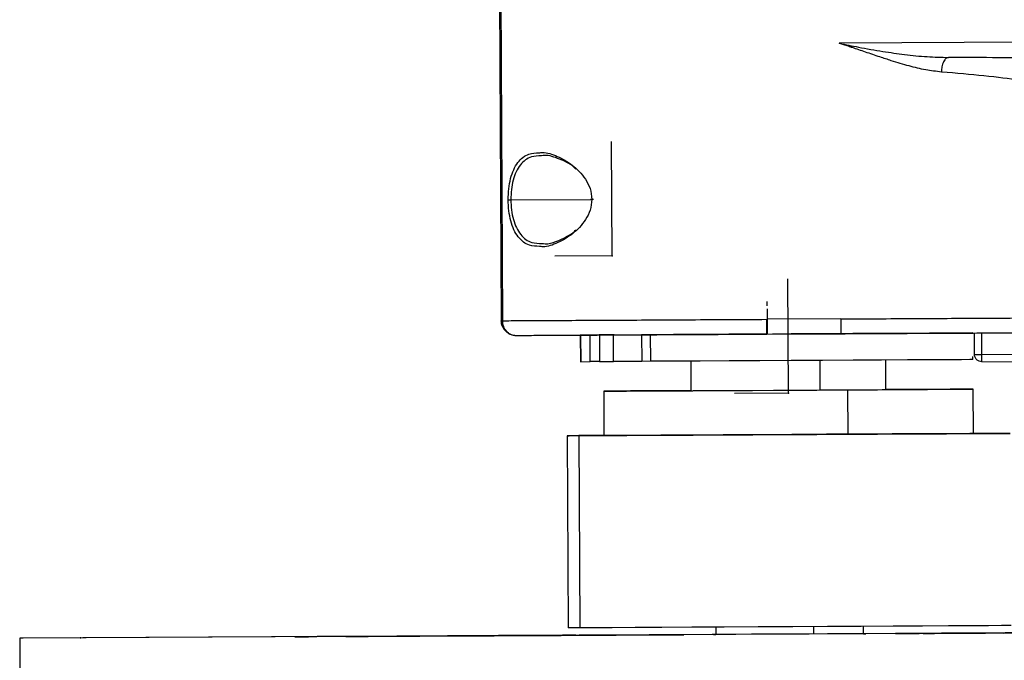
# Model space of a CAD drawing. Header units: millimetres. Extents: x -353 to -36, y 81 to 369.
# Tile 32 of 45: x -206 to -140, y 275 to 318. Entities that reach past the tile are written whole.
import ezdxf

# ---------------------------------------------------------------- set-up
doc = ezdxf.new("R2010")
doc.units = ezdxf.units.MM
doc.header["$PDSIZE"] = -1

msp = doc.modelspace()

# ---------------------------------------------------------------- linework, layer by layer
at = {"color": 7, "linetype": 'Continuous', "lineweight": 25}
for p, q in [((-174.085, 334.824), (-173.889, 297.753)), ((-174.012, 334.493), (-173.817, 297.753)), ((-86.315, 316.863), (-151.019, 316.52)), ((-143.62, 315.56), (-86.307, 315.864)), ((-173.244, 305.933), (-167.762, 305.962)), ((-155.897, 298.548), (-155.888, 296.848)), ((-173.889, 297.753), (-173.871, 297.753)), ((-173.871, 297.753), (-173.817, 297.753)), ((-150.92, 297.874), (-155.92, 297.847)), ((-168.551, 296.781), (-168.541, 294.981)), ((-168.524, 296.781), (-167.88, 296.785)), ((-168.524, 296.781), (-168.515, 294.981)), ((-167.265, 296.788), (-168.212, 296.783)), ((-167.87, 294.985), (-167.88, 296.785)), ((-167.245, 296.788), (-166.299, 296.793)), ((-167.245, 296.788), (-167.236, 294.988)), ((-166.329, 296.793), (-166.941, 296.79)), ((-166.289, 294.993), (-166.299, 296.793)), ((-163.783, 296.806), (-164.395, 296.803)), ((-164.395, 296.803), (-164.386, 295.003)), ((-163.774, 295.006), (-163.783, 296.806)), ((-155.912, 296.848), (-150.912, 296.874)), ((-155.904, 296.848), (-155.912, 296.848)), ((-141.866, 295.474), (-141.874, 296.923)), ((-141.368, 295.477), (-141.375, 296.925)), ((-141.966, 295.122), (-141.968, 295.332)), ((-141.368, 295.477), (-137.668, 295.497)), ((-168.515, 294.981), (-167.87, 294.985)), ((-167.236, 294.988), (-166.289, 294.993)), ((-163.774, 295.006), (-164.386, 295.003)), ((-161.066, 295.021), (-161.056, 293.021)), ((-152.339, 295.067), (-152.329, 293.067)), ((-147.856, 293.091), (-147.866, 295.09)), ((-141.364, 294.977), (-137.664, 294.997)), ((-166.955, 292.99), (-166.94, 289.99)), ((-150.412, 290.077), (-150.428, 293.077)), ((-141.94, 290.122), (-141.956, 293.122)), ((-169.44, 289.977), (-169.371, 276.977)), ((-168.639, 289.981), (-168.57, 276.981)), ((-41.488, 277.152), (-206.485, 276.277)), ((-159.371, 277.029), (-159.368, 276.53)), ((-152.76, 277.064), (-152.757, 276.565)), ((-149.368, 276.583), (-149.371, 277.082)), ((-41.252, 277.159), (-149.368, 276.586)), ((-149.368, 276.583), (-149.218, 276.584)), ((-145.704, 276.601), (-120.814, 276.733)), ((-120.806, 276.733), (-145.696, 276.601)), ((-145.696, 276.601), (-145.696, 276.601)), ((-145.605, 276.604), (-120.716, 276.736)), ((-120.708, 276.736), (-145.597, 276.604)), ((-145.597, 276.604), (-145.597, 276.604)), ((-206.249, 276.284), (-206.485, 276.277)), ((-159.368, 276.533), (-206.249, 276.284)), ((-186.372, 276.387), (-174.372, 276.45)), ((-174.364, 276.45), (-186.363, 276.387)), ((-186.363, 276.387), (-186.363, 276.387)), ((-182.924, 276.405), (-173.467, 276.455)), ((-173.459, 276.455), (-182.916, 276.405)), ((-182.916, 276.405), (-182.916, 276.405)), ((-182.891, 276.405), (-173.434, 276.456)), ((-173.426, 276.456), (-182.883, 276.406)), ((-182.883, 276.406), (-182.883, 276.406)), ((-179.476, 276.422), (-170.405, 276.471)), ((-170.397, 276.471), (-179.468, 276.423)), ((-179.468, 276.423), (-179.468, 276.423)), ((-179.411, 276.424), (-170.339, 276.472)), ((-170.331, 276.473), (-179.403, 276.425)), ((-179.403, 276.424), (-179.403, 276.425)), ((-176.029, 276.44), (-163.139, 276.509)), ((-163.131, 276.509), (-176.021, 276.441)), ((-176.021, 276.44), (-176.021, 276.441)), ((-175.93, 276.443), (-163.041, 276.511)), ((-163.032, 276.512), (-175.922, 276.443)), ((-175.922, 276.443), (-175.922, 276.443)), ((-174.364, 276.45), (-174.364, 276.45)), ((-173.459, 276.455), (-173.459, 276.455)), ((-173.426, 276.456), (-173.426, 276.456)), ((-170.397, 276.471), (-170.397, 276.471)), ((-170.331, 276.472), (-170.331, 276.473)), ((-163.131, 276.509), (-163.131, 276.509)), ((-163.032, 276.511), (-163.032, 276.512)), ((-159.518, 276.529), (-159.368, 276.53))]:
    msp.add_line(p, q, dxfattribs=at)
at = {"color": 7, "linetype": 'Continuous'}
for p, q in [((-166.397, 302.145), (-166.438, 309.88)), ((-166.397, 302.145), (-170.265, 302.125)), ((-154.455, 292.856), (-154.496, 300.591)), ((-154.455, 292.856), (-158.116, 292.837)), ((-202.367, 276.302), (-202.357, 276.302))]:
    msp.add_line(p, q, dxfattribs=at)
at = {"color": 7, "linetype": 'Continuous', "lineweight": 25, "flags": 128}
for points in [[(-168.212, 296.783), (-168.301, 296.783), (-168.381, 296.782), (-168.448, 296.782), (-168.5, 296.782), (-168.534, 296.781), (-168.55, 296.781), (-168.547, 296.781), (-168.524, 296.781)], [(-167.88, 296.785), (-167.839, 296.785), (-167.782, 296.785), (-167.711, 296.786), (-167.627, 296.786), (-167.535, 296.787), (-167.439, 296.787), (-167.341, 296.788), (-167.245, 296.788)], [(-166.329, 296.793), (-166.262, 296.794), (-166.252, 296.794), (-166.3, 296.793), (-166.403, 296.793), (-166.558, 296.792), (-166.759, 296.791), (-166.998, 296.79), (-167.265, 296.788)], [(-166.941, 296.79), (-166.6, 296.792), (-165.905, 296.796), (-164.875, 296.801), (-163.542, 296.809), (-162.668, 296.813)], [(-166.299, 296.793), (-166.012, 296.795), (-165.719, 296.796), (-165.428, 296.798), (-165.153, 296.799), (-164.903, 296.8), (-164.688, 296.802), (-164.517, 296.803), (-164.395, 296.803)], [(-155.932, 296.848), (-156.409, 296.845), (-158.484, 296.834), (-160.442, 296.824), (-162.226, 296.814), (-163.783, 296.806)], [(-149.128, 296.885), (-147.858, 296.892), (-146.148, 296.901), (-144.682, 296.909), (-143.502, 296.915), (-142.643, 296.919), (-142.13, 296.922), (-141.977, 296.922), (-142.19, 296.921), (-142.762, 296.918), (-143.677, 296.913), (-144.907, 296.906), (-146.417, 296.898), (-148.162, 296.889), (-150.093, 296.879), (-152.151, 296.868), (-154.277, 296.856), (-155.536, 296.85)], [(-168.515, 294.981), (-168.537, 294.981), (-168.541, 294.981)], [(-167.236, 294.988), (-167.331, 294.988), (-167.429, 294.987), (-167.526, 294.987), (-167.618, 294.986), (-167.701, 294.986), (-167.773, 294.985), (-167.83, 294.985), (-167.87, 294.985)], [(-164.386, 295.003), (-164.507, 295.003), (-164.679, 295.002), (-164.894, 295.001), (-165.144, 294.999), (-165.419, 294.998), (-165.709, 294.996), (-166.003, 294.995), (-166.289, 294.993)], [(-141.966, 295.122), (-141.968, 295.122), (-142.181, 295.121), (-142.753, 295.118), (-143.667, 295.113), (-144.898, 295.106), (-146.407, 295.098), (-148.153, 295.089), (-150.083, 295.079), (-152.141, 295.068), (-154.267, 295.056), (-156.399, 295.045), (-158.475, 295.034), (-160.433, 295.024), (-162.217, 295.014), (-163.774, 295.006)], [(-161.056, 293.022), (-162.288, 293.015), (-163.861, 293.007), (-165.147, 293), (-166.109, 292.995), (-166.717, 292.991), (-166.953, 292.99), (-166.808, 292.991), (-166.289, 292.993), (-165.409, 292.998), (-164.197, 293.004), (-162.689, 293.012), (-160.931, 293.021), (-158.976, 293.032), (-156.884, 293.043), (-154.718, 293.054), (-152.544, 293.066), (-150.428, 293.077)], [(-161.056, 293.021), (-160.914, 293.022), (-160.402, 293.024), (-159.543, 293.029), (-158.389, 293.035), (-157.007, 293.042), (-155.476, 293.05), (-153.886, 293.059), (-152.329, 293.067)], [(-152.329, 293.067), (-150.895, 293.075), (-149.669, 293.081), (-148.721, 293.086), (-148.106, 293.09), (-147.86, 293.091), (-147.856, 293.091)], [(-150.428, 293.077), (-148.434, 293.087), (-146.623, 293.097), (-145.051, 293.106), (-143.764, 293.112), (-142.802, 293.118), (-142.194, 293.121), (-141.959, 293.122), (-142.103, 293.122), (-142.623, 293.119), (-143.502, 293.115), (-144.714, 293.108), (-146.222, 293.1), (-147.856, 293.092)], [(-168.639, 289.981), (-169.221, 289.978), (-169.438, 289.977), (-169.286, 289.978), (-168.769, 289.981), (-167.898, 289.985), (-166.94, 289.99)], [(-140.24, 290.132), (-139.659, 290.135), (-139.441, 290.136), (-139.593, 290.135), (-140.111, 290.132), (-140.981, 290.127), (-142.183, 290.121), (-143.686, 290.113), (-145.455, 290.103), (-147.444, 290.093), (-149.606, 290.081), (-151.887, 290.069), (-154.231, 290.056), (-156.579, 290.044), (-158.876, 290.032), (-161.062, 290.02), (-163.086, 290.01), (-164.897, 290), (-166.451, 289.992), (-167.708, 289.985), (-168.639, 289.981)], [(-166.94, 289.99), (-166.792, 289.991), (-166.273, 289.993), (-165.393, 289.998), (-164.181, 290.004), (-162.673, 290.012), (-160.915, 290.021), (-158.96, 290.032), (-156.868, 290.043), (-154.702, 290.054), (-152.528, 290.066), (-150.412, 290.077)], [(-150.412, 290.077), (-148.418, 290.087), (-146.607, 290.097), (-145.035, 290.106), (-143.748, 290.113), (-142.786, 290.118), (-142.178, 290.121), (-141.943, 290.122), (-141.94, 290.122)], [(-141.94, 290.123), (-141.171, 290.127), (-140.24, 290.132)], [(-168.57, 276.981), (-169.152, 276.978), (-169.369, 276.977), (-169.371, 276.977)], [(-139.371, 277.136), (-139.524, 277.135), (-140.042, 277.132), (-140.912, 277.127), (-142.114, 277.121), (-143.617, 277.113), (-145.386, 277.103), (-147.375, 277.093), (-149.537, 277.081), (-151.818, 277.069), (-154.162, 277.057), (-156.51, 277.044), (-158.807, 277.032), (-160.994, 277.02), (-163.017, 277.01), (-164.828, 277), (-166.382, 276.992), (-167.639, 276.986), (-168.57, 276.981)], [(-149.218, 276.584), (-149.397, 276.583), (-149.915, 276.58), (-150.737, 276.575), (-151.805, 276.57), (-153.049, 276.563), (-154.382, 276.556), (-155.715, 276.549), (-156.955, 276.542), (-158.02, 276.537), (-158.835, 276.533), (-159.346, 276.53), (-159.518, 276.529)], [(-145.696, 276.601), (-146.27, 276.598), (-146.758, 276.596), (-147.084, 276.594), (-147.2, 276.593), (-147.087, 276.594), (-146.763, 276.596), (-146.278, 276.598), (-145.704, 276.601)], [(-145.597, 276.604), (-146.171, 276.601), (-146.659, 276.598), (-146.985, 276.597), (-147.101, 276.596), (-146.989, 276.597), (-146.665, 276.598), (-146.179, 276.601), (-145.605, 276.604)], [(-142.837, 276.618), (-142.934, 276.618), (-143.206, 276.616), (-143.612, 276.614), (-144.091, 276.611), (-144.569, 276.609), (-144.973, 276.607), (-145.243, 276.605), (-145.337, 276.605)], [(-145.337, 276.605), (-145.241, 276.605), (-144.969, 276.607), (-144.562, 276.609), (-144.084, 276.612), (-143.606, 276.614), (-143.201, 276.616), (-142.931, 276.618), (-142.837, 276.618)], [(-141.118, 276.627), (-141.215, 276.626), (-141.487, 276.625), (-141.893, 276.622), (-142.372, 276.62), (-142.85, 276.617), (-143.255, 276.615), (-143.524, 276.614), (-143.618, 276.613)], [(-143.618, 276.613), (-143.522, 276.614), (-143.25, 276.615), (-142.844, 276.618), (-142.365, 276.62), (-141.887, 276.623), (-141.482, 276.625), (-141.212, 276.626), (-141.118, 276.627)], [(-138.397, 276.64), (-138.972, 276.637), (-139.459, 276.635), (-139.786, 276.633), (-139.901, 276.632), (-139.789, 276.633), (-139.465, 276.635), (-138.979, 276.637), (-138.405, 276.64)], [(-186.363, 276.387), (-186.938, 276.384), (-187.425, 276.381), (-187.752, 276.379), (-187.868, 276.379), (-187.755, 276.379), (-187.431, 276.381), (-186.945, 276.384), (-186.372, 276.387)], [(-182.916, 276.405), (-183.49, 276.402), (-183.978, 276.399), (-184.304, 276.397), (-184.42, 276.397), (-184.307, 276.397), (-183.984, 276.399), (-183.498, 276.402), (-182.924, 276.405)], [(-182.883, 276.406), (-183.457, 276.403), (-183.945, 276.4), (-184.271, 276.398), (-184.387, 276.398), (-184.274, 276.398), (-183.951, 276.4), (-183.465, 276.402), (-182.891, 276.405)], [(-179.468, 276.423), (-180.043, 276.42), (-180.53, 276.417), (-180.857, 276.415), (-180.972, 276.415), (-180.86, 276.415), (-180.536, 276.417), (-180.05, 276.419), (-179.476, 276.422)], [(-179.403, 276.425), (-179.977, 276.421), (-180.464, 276.419), (-180.791, 276.417), (-180.907, 276.416), (-180.794, 276.417), (-180.47, 276.419), (-179.984, 276.421), (-179.411, 276.424)], [(-176.021, 276.441), (-176.595, 276.438), (-177.082, 276.435), (-177.409, 276.433), (-177.525, 276.433), (-177.412, 276.433), (-177.088, 276.435), (-176.603, 276.437), (-176.029, 276.44)], [(-175.922, 276.443), (-176.496, 276.44), (-176.984, 276.438), (-177.31, 276.436), (-177.426, 276.435), (-177.314, 276.436), (-176.99, 276.438), (-176.504, 276.44), (-175.93, 276.443)], [(-174.372, 276.45), (-174.079, 276.452), (-173.798, 276.453), (-173.538, 276.455), (-173.31, 276.456), (-173.123, 276.457), (-172.984, 276.458), (-172.897, 276.458), (-172.868, 276.458)], [(-172.868, 276.458), (-172.896, 276.458), (-172.98, 276.458), (-173.118, 276.457), (-173.304, 276.456), (-173.531, 276.455), (-173.79, 276.454), (-174.071, 276.452), (-174.364, 276.45)], [(-173.467, 276.455), (-173.174, 276.456), (-172.893, 276.458), (-172.633, 276.459), (-172.405, 276.46), (-172.218, 276.461), (-172.079, 276.462), (-171.993, 276.463), (-171.963, 276.463)], [(-171.963, 276.463), (-171.991, 276.463), (-172.076, 276.462), (-172.214, 276.461), (-172.399, 276.461), (-172.626, 276.459), (-172.885, 276.458), (-173.166, 276.456), (-173.459, 276.455)], [(-173.434, 276.456), (-173.142, 276.457), (-172.86, 276.459), (-172.6, 276.46), (-172.372, 276.461), (-172.185, 276.462), (-172.046, 276.463), (-171.96, 276.463), (-171.93, 276.464)], [(-171.93, 276.464), (-171.958, 276.464), (-172.043, 276.463), (-172.181, 276.462), (-172.367, 276.461), (-172.593, 276.46), (-172.852, 276.459), (-173.133, 276.457), (-173.426, 276.456)], [(-170.405, 276.471), (-170.112, 276.472), (-169.831, 276.474), (-169.571, 276.475), (-169.343, 276.476), (-169.156, 276.477), (-169.016, 276.478), (-168.93, 276.478), (-168.901, 276.479)], [(-168.901, 276.479), (-168.929, 276.479), (-169.013, 276.478), (-169.151, 276.477), (-169.337, 276.476), (-169.564, 276.475), (-169.823, 276.474), (-170.104, 276.472), (-170.397, 276.471)], [(-170.339, 276.472), (-170.046, 276.474), (-169.765, 276.475), (-169.505, 276.477), (-169.277, 276.478), (-169.09, 276.479), (-168.951, 276.48), (-168.865, 276.48), (-168.835, 276.48)], [(-168.835, 276.48), (-168.863, 276.48), (-168.948, 276.48), (-169.086, 276.479), (-169.271, 276.478), (-169.498, 276.477), (-169.757, 276.476), (-170.038, 276.474), (-170.331, 276.473)], [(-168.618, 276.481), (-168.524, 276.481), (-168.254, 276.483), (-167.849, 276.485), (-167.371, 276.487), (-166.893, 276.49), (-166.486, 276.492), (-166.214, 276.494), (-166.118, 276.494)], [(-166.118, 276.494), (-166.212, 276.494), (-166.482, 276.492), (-166.886, 276.49), (-167.364, 276.488), (-167.843, 276.485), (-168.249, 276.483), (-168.521, 276.481), (-168.618, 276.481)], [(-163.139, 276.509), (-162.846, 276.51), (-162.565, 276.512), (-162.305, 276.513), (-162.077, 276.514), (-161.89, 276.515), (-161.751, 276.516), (-161.665, 276.517), (-161.635, 276.517)], [(-161.635, 276.517), (-161.663, 276.517), (-161.748, 276.516), (-161.886, 276.516), (-162.072, 276.515), (-162.298, 276.513), (-162.557, 276.512), (-162.838, 276.51), (-163.131, 276.509)], [(-163.041, 276.511), (-162.748, 276.513), (-162.466, 276.514), (-162.207, 276.516), (-161.979, 276.517), (-161.792, 276.518), (-161.652, 276.519), (-161.566, 276.519), (-161.537, 276.519)], [(-161.537, 276.519), (-161.565, 276.519), (-161.649, 276.519), (-161.787, 276.518), (-161.973, 276.517), (-162.2, 276.516), (-162.459, 276.515), (-162.74, 276.513), (-163.032, 276.512)]]:
    msp.add_lwpolyline(points, dxfattribs=at)
at = {"color": 7, "linetype": 'Continuous', "lineweight": 25}
msp.add_arc((204.291, 275.08), 410.778, 179.83297, 180.46068, dxfattribs=at)
for points, knots in [([(-151.019, 316.52), (-150.586, 316.431), (-149.6, 316.228), (-148.125, 315.967), (-146.571, 315.748), (-145.088, 315.593), (-144.099, 315.571), (-143.62, 315.56)], [0, 0, 0, 0, 0.175851, 0.399504, 0.59662, 0.80484, 1, 1, 1, 1]), ([(-144.098, 314.573), (-144.453, 314.613), (-145.17, 314.696), (-146.309, 314.978), (-147.343, 315.287), (-148.331, 315.611), (-149.063, 315.859), (-149.686, 316.071), (-150.045, 316.193), (-150.363, 316.301), (-150.624, 316.388), (-150.846, 316.462), (-150.969, 316.503), (-151.004, 316.515), (-151.015, 316.519), (-151.019, 316.52)], [0, 0, 0, 0, 0.161045, 0.3256995, 0.5003471, 0.6103019, 0.7500115, 0.8124627, 0.8749454, 0.9018456, 0.9467102, 0.9849232, 0.9953536, 0.9983998, 1, 1, 1, 1]), ([(-143.62, 315.56), (-143.68, 315.545), (-143.772, 315.521), (-143.883, 315.397), (-143.96, 315.269), (-144.021, 315.112), (-144.081, 314.884), (-144.091, 314.695), (-144.098, 314.573)], [0, 0, 0, 0, 0.239662, 0.368488, 0.499993, 0.631499, 0.760331, 1, 1, 1, 1]), ([(-135.012, 315.378), (-135.199, 315.401), (-135.571, 315.447), (-137.45, 315.501), (-140.109, 315.542), (-142.453, 315.554), (-143.62, 315.56)], [0, 0, 0, 0, 0.252939, 0.50394, 0.752972, 1, 1, 1, 1]), ([(-136.964, 313.405), (-136.966, 313.418), (-136.983, 313.525), (-137.355, 313.729), (-138.748, 314.022), (-141.029, 314.31), (-143.1, 314.487), (-144.098, 314.573)], [0, 0, 0, 0, 0.0303502, 0.2472826, 0.4962214, 0.7574222, 1, 1, 1, 1]), ([(-173.424, 305.932), (-173.417, 306.182), (-173.403, 306.681), (-173.273, 307.378), (-173.066, 307.983), (-172.686, 308.62), (-172.12, 309.08), (-171.571, 309.096), (-171.338, 309.103)], [0, 0, 0, 0, 0.134067, 0.268132, 0.402193, 0.536186, 0.802566, 1, 1, 1, 1]), ([(-171.172, 308.908), (-171.406, 308.901), (-171.949, 308.887), (-172.517, 308.452), (-172.895, 307.848), (-173.098, 307.275), (-173.224, 306.626), (-173.238, 306.164), (-173.244, 305.933)], [0, 0, 0, 0, 0.201802, 0.467806, 0.604486, 0.737514, 0.868718, 1, 1, 1, 1]), ([(-171.338, 309.103), (-171.259, 309.116), (-170.879, 309.177), (-170.097, 308.897), (-169.082, 308.332), (-168.301, 307.549), (-167.843, 306.707), (-167.789, 306.21), (-167.762, 305.961)], [0, 0, 0, 0, 0.0606563, 0.2953953, 0.5298916, 0.7642192, 0.8820708, 1, 1, 1, 1]), ([(-168.843, 308.003), (-168.884, 308.045), (-169.217, 308.391), (-169.966, 308.689), (-170.723, 308.977), (-171.098, 308.919), (-171.172, 308.908)], [0, 0, 0, 0, 0.057828, 0.477796, 0.897315, 1, 1, 1, 1]), ([(-173.424, 305.932), (-173.414, 305.932), (-173.396, 305.932), (-173.351, 305.933), (-173.3, 305.933), (-173.263, 305.933), (-173.244, 305.933)], [0, 0, 0, 0, 0.245075, 0.5, 0.754925, 1, 1, 1, 1]), ([(-171.304, 302.782), (-171.538, 302.787), (-172.087, 302.798), (-172.658, 303.252), (-173.044, 303.885), (-173.257, 304.488), (-173.395, 305.184), (-173.414, 305.683), (-173.424, 305.932)], [0, 0, 0, 0, 0.197544, 0.463884, 0.597847, 0.731893, 0.865952, 1, 1, 1, 1]), ([(-173.244, 305.933), (-173.235, 305.702), (-173.217, 305.24), (-173.084, 304.592), (-172.874, 304.022), (-172.491, 303.421), (-171.918, 302.993), (-171.374, 302.983), (-171.14, 302.98)], [0, 0, 0, 0, 0.131281, 0.2624688, 0.395478, 0.5321359, 0.7981058, 1, 1, 1, 1]), ([(-167.762, 305.961), (-167.786, 305.712), (-167.836, 305.215), (-168.285, 304.368), (-169.057, 303.577), (-170.066, 303.001), (-170.845, 302.713), (-171.226, 302.771), (-171.304, 302.782)], [0, 0, 0, 0, 0.11795, 0.235819, 0.470176, 0.704699, 0.939462, 1, 1, 1, 1]), ([(-167.647, 305.962), (-167.664, 305.962), (-167.702, 305.962), (-167.758, 305.961), (-167.809, 305.961), (-167.843, 305.961), (-167.852, 305.961), (-167.836, 305.961), (-167.804, 305.961), (-167.775, 305.961), (-167.762, 305.961)], [0, 0, 0, 0, 0.102683, 0.222339, 0.356762, 0.5, 0.643238, 0.777661, 0.897317, 1, 1, 1, 1]), ([(-171.14, 302.98), (-171.066, 302.969), (-170.541, 302.896), (-169.767, 303.281), (-169.046, 303.669), (-168.861, 303.867), (-168.821, 303.91)], [0, 0, 0, 0, 0.102615, 0.730985, 0.941593, 1, 1, 1, 1]), ([(-173.871, 297.753), (-173.863, 297.664), (-173.849, 297.487), (-173.767, 297.329), (-173.726, 297.25)], [0, 0, 0, 0, 0.499232, 1, 1, 1, 1]), ([(-173.817, 297.753), (-173.424, 297.755), (-172.638, 297.759), (-170.92, 297.768), (-168.895, 297.779), (-166.595, 297.791), (-164.094, 297.804), (-161.447, 297.818), (-158.707, 297.833), (-156.849, 297.843), (-155.92, 297.847)], [0, 0, 0, 0, 0.125058, 0.250139, 0.375143, 0.500168, 0.625129, 0.750108, 0.87505, 1, 1, 1, 1]), ([(-173.817, 297.753), (-173.814, 297.692), (-173.807, 297.567), (-173.754, 297.381), (-173.669, 297.201), (-173.584, 297.099), (-173.541, 297.048)], [0, 0, 0, 0, 0.233032, 0.480023, 0.737282, 1, 1, 1, 1]), ([(-173.541, 297.048), (-173.578, 297.078), (-173.648, 297.137), (-173.7, 297.213), (-173.726, 297.25)], [0, 0, 0, 0, 0.512601, 1, 1, 1, 1]), ([(-173.726, 297.25), (-173.707, 297.212), (-173.671, 297.135), (-173.618, 297.076), (-173.592, 297.047)], [0, 0, 0, 0, 0.50573, 1, 1, 1, 1]), ([(-155.912, 296.848), (-155.913, 296.863), (-155.914, 296.893), (-155.916, 297.123), (-155.918, 297.454), (-155.92, 297.716), (-155.92, 297.847)], [0, 0, 0, 0, 0.250048, 0.499878, 0.749219, 1, 1, 1, 1]), ([(-173.541, 297.048), (-173.493, 297.002), (-173.398, 296.912), (-173.23, 296.822), (-173.057, 296.767), (-172.94, 296.761), (-172.883, 296.758)], [0, 0, 0, 0, 0.2627184, 0.5199773, 0.7669679, 1, 1, 1, 1]), ([(-172.883, 296.758), (-172.514, 296.76), (-171.773, 296.764), (-170.151, 296.772), (-168.236, 296.782), (-166.056, 296.794), (-163.682, 296.806), (-161.167, 296.82), (-158.562, 296.834), (-156.796, 296.843), (-155.912, 296.848)], [0, 0, 0, 0, 0.124201, 0.248681, 0.373436, 0.498446, 0.623654, 0.749021, 0.874483, 1, 1, 1, 1]), ([(-150.912, 296.874), (-150.119, 296.878), (-148.486, 296.887), (-146.061, 296.9), (-143.728, 296.912), (-141.645, 296.923), (-139.948, 296.933), (-138.743, 296.939), (-138.013, 296.943), (-137.921, 296.944), (-137.877, 296.944)], [0, 0, 0, 0, 0.116516, 0.240011, 0.368641, 0.5, 0.631359, 0.759989, 0.883484, 1, 1, 1, 1])]:
    msp.add_open_spline(points, degree=3, knots=knots, dxfattribs=at)
for points in [[(-155.923, 299.048), (-155.922, 299.008), (-155.922, 298.93), (-155.921, 298.83), (-155.921, 298.761), (-155.92, 298.752), (-155.92, 298.748)], [(-150.92, 297.874), (-150.004, 297.879), (-148.171, 297.889), (-145.526, 297.903), (-143.086, 297.916), (-140.947, 297.927), (-139.186, 297.937), (-137.886, 297.944), (-137.046, 297.948), (-136.937, 297.949), (-136.882, 297.949)], [(-173.592, 297.047), (-173.636, 297.096), (-173.724, 297.193), (-173.816, 297.368), (-173.877, 297.557), (-173.885, 297.687), (-173.889, 297.753)], [(-155.92, 297.847), (-155.92, 297.716), (-155.918, 297.454), (-155.916, 297.124), (-155.914, 296.893), (-155.913, 296.863), (-155.912, 296.848)], [(-150.92, 297.874), (-150.92, 297.743), (-150.918, 297.481), (-150.916, 297.15), (-150.914, 296.919), (-150.913, 296.889), (-150.912, 296.874)], [(-173.592, 297.047), (-173.543, 297.004), (-173.445, 296.917), (-173.269, 296.827), (-173.08, 296.768), (-172.949, 296.762), (-172.883, 296.758)], [(-141.866, 295.474), (-141.859, 295.474), (-141.844, 295.474), (-141.729, 295.475), (-141.564, 295.476), (-141.433, 295.477), (-141.368, 295.477)], [(-141.364, 294.977), (-141.429, 294.984), (-141.56, 294.998), (-141.726, 295.113), (-141.843, 295.278), (-141.858, 295.409), (-141.866, 295.474)], [(-141.364, 294.977), (-141.364, 294.984), (-141.364, 295), (-141.365, 295.115), (-141.367, 295.28), (-141.367, 295.411), (-141.368, 295.477)]]:
    msp.add_open_spline(points, degree=3, dxfattribs=at)
at = {"color": 7, "linetype": 'Continuous'}
for p in [(-166.397, 302.145), (-154.455, 292.856), (-202.367, 276.302)]:
    msp.add_point(p, dxfattribs=at)

doc.saveas('drawing.dxf')
